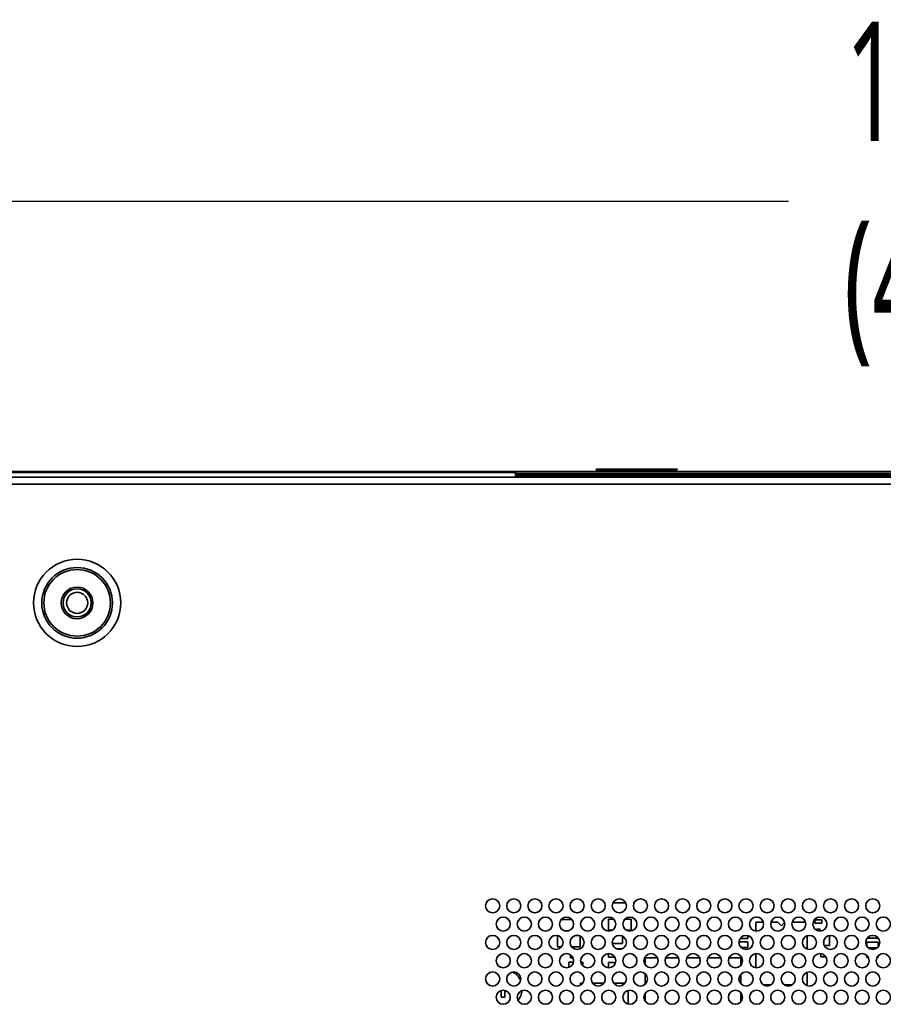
# Model space of a CAD drawing. Header units: millimetres. Extents: x 2 to 1120, y -2 to 861.
# Tile 75 of 226: x 358 to 399, y 439 to 485. Entities that reach past the tile are written whole.
import ezdxf

# ---------------------------------------------------------------- set-up
doc = ezdxf.new("R2010")
doc.units = ezdxf.units.MM
doc.header["$PDSIZE"] = -1
doc.styles.add('SLDTEXTSTYLE0', font='meiryo.ttc', dxfattribs={"width": 0.605})
doc.dimstyles.new('SLDDIMSTYLE0', dxfattribs={"dimtxt": 5.650301, "dimasz": 4.572, "dimexe": 0, "dimexo": 0.0625, "dimgap": 1.412575, "dimtad": 0, "dimtih": 1, "dimtoh": 1, "dimlfac": 3, "dimrnd": 1e-09, "dimzin": 12, "dimdsep": 46, "dimtxsty": 'SLDTEXTSTYLE0', "dimsah": 1, "dimcen": 0.09, "dimadec": 0, "dimazin": 3, "dimtfac": 1, "dimtofl": 0, "dimtmove": 0, "dimatfit": 3, "dimfxl": 1, "dimfrac": 2, "dimtolj": 1, "dimtzin": 12, "dimarcsym": 0})

# ---------------------------------------------------------------- blocks, each defined once
blk = doc.blocks.new('*D34')
at = {"color": 0, "linetype": 'Continuous', "lineweight": -2}
for p, q in [((202.109, 464.024), (202.109, 476.767)), ((206.681, 476.767), (394.283, 476.767)), ((601.194, 476.767), (413.592, 476.767)), ((605.766, 464.024), (605.766, 476.767))]:
    blk.add_line(p, q, dxfattribs=at)
at = {"color": 0}
for points in [[(206.681, 477.529), (206.681, 476.005), (202.109, 476.767)], [(601.194, 476.005), (601.194, 477.529), (605.766, 476.767)]]:
    blk.add_solid(points, dxfattribs=at)
at = {"layer": 'Defpoints', "color": 0}
for p in [(605.766, 476.767), (202.109, 463.961), (605.766, 463.961)]:
    blk.add_point(p, dxfattribs=at)
at = {"color": 0, "lineweight": 18, "insert": (403.938, 485.267), "char_height": 5.6503, "attachment_point": 2, "style": 'SLDTEXTSTYLE0'}
blk.add_mtext('\\A1;1210.5\\P(47.66)', dxfattribs=at)

msp = doc.modelspace()

# ---------------------------------------------------------------- linework, layer by layer
at = {"color": 7, "linetype": 'Continuous', "lineweight": 35}
for p, q in [((208.8025, 463.9614), (381.3627, 463.9614)), ((208.8025, 463.9147), (381.3611, 463.9147)), ((381.3611, 463.9213), (381.3611, 463.9147)), ((381.3611, 463.6947), (381.3611, 463.9147)), ((426.4611, 463.8514), (381.3611, 463.8514)), ((426.4611, 463.798), (381.3611, 463.798)), ((381.3627, 463.938), (381.3627, 463.9614)), ((381.3627, 463.9614), (381.6944, 463.9614)), ((381.6944, 463.938), (381.3627, 463.938)), ((381.6944, 463.9614), (426.1277, 463.9614)), ((381.6944, 463.938), (381.6944, 463.9614)), ((426.1277, 463.938), (381.6944, 463.938)), ((385.1777, 464.0674), (385.1777, 464.0407)), ((389.0111, 464.0674), (385.1777, 464.0674)), ((385.1777, 464.0407), (389.0111, 464.0407)), ((389.0111, 464.0407), (389.0111, 464.0674)), ((202.7344, 463.3614), (605.1411, 463.3614)), ((604.9053, 463.6947), (202.9701, 463.6947)), ((381.3611, 463.698), (402.1611, 463.698)), ((385.9685, 443.5147), (386.5736, 443.5147)), ((383.5206, 442.728), (384.0215, 442.728)), ((385.7611, 442.2147), (385.7611, 442.748)), ((385.7611, 442.748), (386.0024, 442.748)), ((386.5397, 442.748), (386.8277, 442.748)), ((386.8277, 442.748), (386.8277, 442.2147)), ((392.7277, 442.1775), (392.7277, 442.598)), ((392.7277, 442.598), (393.092, 442.598)), ((393.4501, 442.598), (393.7777, 442.598)), ((393.7777, 442.598), (393.9444, 442.4314)), ((393.9444, 442.4314), (394.0959, 442.5829)), ((394.4501, 442.598), (395.092, 442.598)), ((395.5277, 442.7147), (395.8611, 442.7147)), ((395.5277, 442.548), (395.5277, 442.7147)), ((395.8611, 442.548), (395.5277, 442.548)), ((395.8611, 442.7147), (395.8611, 442.548)), ((383.3444, 441.9647), (383.3521, 441.9647)), ((383.3444, 441.4314), (383.3444, 441.9647)), ((383.8848, 442.1947), (383.6573, 442.1947)), ((384.19, 441.9647), (384.3521, 441.9647)), ((384.4111, 441.9439), (384.4111, 441.4314)), ((385.9294, 442.2147), (385.7611, 442.2147)), ((386.4277, 441.9356), (386.4277, 441.5897)), ((386.8277, 442.2147), (386.6127, 442.2147)), ((392.3611, 441.9623), (392.3611, 441.8314)), ((395.1611, 441.956), (395.1611, 441.3267)), ((395.6111, 442.2156), (395.6111, 442.2647)), ((395.6111, 442.2647), (395.7777, 442.2647)), ((395.7777, 442.2647), (395.7777, 442.1748)), ((396.2277, 441.9719), (396.2277, 441.498)), ((383.5299, 441.4314), (383.3444, 441.4314)), ((384.4111, 441.4314), (384.0122, 441.4314)), ((386.4277, 441.5897), (385.9417, 441.5897)), ((391.9385, 441.6647), (392.3611, 441.6647)), ((392.3611, 441.8314), (391.9972, 441.8314)), ((392.3611, 441.6647), (392.3611, 441.398)), ((395.9611, 441.5189), (395.9611, 441.7639)), ((396.2277, 441.498), (395.9701, 441.498)), ((397.9944, 441.648), (398.5277, 441.648)), ((397.9944, 441.4555), (397.9944, 441.648)), ((398.5277, 441.848), (398.0095, 441.848)), ((398.5277, 441.8541), (398.5277, 441.848)), ((398.5277, 441.648), (398.5277, 441.4287)), ((383.9611, 440.9064), (383.9611, 441.0486)), ((384.4944, 440.9606), (384.4944, 440.9064)), ((385.7611, 440.9397), (385.7611, 441.1079)), ((386.0607, 440.9397), (385.7611, 440.9397)), ((386.1292, 441.3397), (386.4129, 441.3397)), ((392.3611, 441.398), (392.0432, 441.398)), ((392.7277, 440.4442), (392.7277, 441.1052)), ((395.8111, 440.9647), (395.8111, 441.1056)), ((396.0449, 440.9647), (395.8111, 440.9647)), ((397.9944, 440.9314), (397.9944, 441.0222)), ((398.4796, 441.3814), (398.0625, 441.3814)), ((398.5277, 441.0025), (398.5277, 440.9314)), ((383.8777, 440.698), (384.0954, 440.698)), ((383.8777, 440.4589), (383.8777, 440.698)), ((384.0773, 440.9064), (383.9611, 440.9064)), ((384.4467, 440.698), (384.5444, 440.698)), ((384.4944, 440.9064), (384.4648, 440.9064)), ((384.5444, 440.698), (384.5444, 440.5303)), ((385.7611, 440.4415), (385.7611, 440.6897)), ((385.7611, 440.6897), (386.0934, 440.6897)), ((387.4944, 440.5888), (387.4944, 440.9147)), ((387.4944, 440.9147), (388.0736, 440.9147)), ((388.4685, 440.9147), (389.0736, 440.9147)), ((389.4685, 440.9147), (390.0736, 440.9147)), ((390.4685, 440.9147), (391.0736, 440.9147)), ((391.4685, 440.9147), (392.0277, 440.9147)), ((392.0277, 440.9147), (392.0277, 440.562)), ((398.0653, 440.9314), (397.9944, 440.9314)), ((398.5277, 440.9314), (398.4768, 440.9314)), ((387.4944, 439.6606), (387.4944, 440.1555)), ((392.0277, 440.1359), (392.0277, 439.6802)), ((395.1611, 440.2227), (395.1611, 439.6314)), ((384.4277, 439.6138), (384.4277, 439.7147)), ((384.4277, 439.7147), (384.5426, 439.7147)), ((384.9995, 439.7147), (385.5426, 439.7147)), ((385.9995, 439.7147), (386.5426, 439.7147)), ((393.457, 439.6314), (393.0851, 439.6314)), ((394.457, 439.6314), (394.0851, 439.6314)), ((395.1611, 439.6314), (395.0851, 439.6314)), ((380.6777, 439.048), (380.6777, 439.3614)), ((380.8444, 439.3665), (380.8444, 439.048)), ((386.6944, 439.3658), (386.6944, 438.717)), ((387.4944, 438.8555), (387.4944, 439.2273)), ((392.0277, 439.2541), (392.0277, 438.8287)), ((380.8444, 439.048), (380.6777, 439.048))]:
    msp.add_line(p, q, dxfattribs=at)
at = {"color": 8, "linetype": 'Continuous', "lineweight": 35}
msp.add_line((381.3611, 463.7314), (426.4611, 463.7314), dxfattribs=at)
at = {"color": 7, "linetype": 'Continuous', "lineweight": 35}
for centre, radius in [((360.5944, 457.7314), 2.0667), ((360.5944, 457.7314), 1.6747), ((360.5944, 457.7314), 1.5768), ((360.5944, 457.7314), 0.75), ((360.5944, 457.7314), 0.6667), ((360.5944, 457.7314), 0.5), ((380.2711, 443.3747), 0.3333), ((381.2711, 443.3747), 0.3333), ((382.2711, 443.3747), 0.3333), ((383.2711, 443.3747), 0.3333), ((384.2711, 443.3747), 0.3333), ((385.2711, 443.3747), 0.3333), ((386.2711, 443.3747), 0.3333), ((387.2711, 443.3747), 0.3333), ((388.2711, 443.3747), 0.3333), ((389.2711, 443.3747), 0.3333), ((390.2711, 443.3747), 0.3333), ((391.2711, 443.3747), 0.3333), ((392.2711, 443.3747), 0.3333), ((393.2711, 443.3747), 0.3333), ((394.2711, 443.3747), 0.3333), ((395.2711, 443.3747), 0.3333), ((396.2711, 443.3747), 0.3333), ((397.2711, 443.3747), 0.3333), ((398.2711, 443.3747), 0.3333), ((380.7711, 442.508), 0.3333), ((381.7711, 442.508), 0.3333), ((382.7711, 442.508), 0.3333), ((383.7711, 442.508), 0.3333), ((384.7711, 442.508), 0.3333), ((385.7711, 442.508), 0.3333), ((386.7711, 442.508), 0.3333), ((387.7711, 442.508), 0.3333), ((388.7711, 442.508), 0.3333), ((389.7711, 442.508), 0.3333), ((390.7711, 442.508), 0.3333), ((391.7711, 442.508), 0.3333), ((392.7711, 442.508), 0.3333), ((393.7711, 442.508), 0.3333), ((394.7711, 442.508), 0.3333), ((395.7711, 442.508), 0.3333), ((396.7711, 442.508), 0.3333), ((397.7711, 442.508), 0.3333), ((398.7711, 442.508), 0.3333), ((380.2711, 441.6414), 0.3333), ((381.2711, 441.6414), 0.3333), ((382.2711, 441.6414), 0.3333), ((383.2711, 441.6414), 0.3333), ((384.2711, 441.6414), 0.3333), ((385.2711, 441.6414), 0.3333), ((386.2711, 441.6414), 0.3333), ((387.2711, 441.6414), 0.3333), ((388.2711, 441.6414), 0.3333), ((389.2711, 441.6414), 0.3333), ((390.2711, 441.6414), 0.3333), ((391.2711, 441.6414), 0.3333), ((392.2711, 441.6414), 0.3333), ((393.2711, 441.6414), 0.3333), ((394.2711, 441.6414), 0.3333), ((395.2711, 441.6414), 0.3333), ((396.2711, 441.6414), 0.3333), ((397.2711, 441.6414), 0.3333), ((398.2711, 441.6414), 0.3333), ((380.7711, 440.7747), 0.3333), ((381.7711, 440.7747), 0.3333), ((382.7711, 440.7747), 0.3333), ((383.7711, 440.7747), 0.3333), ((384.7711, 440.7747), 0.3333), ((385.7711, 440.7747), 0.3333), ((386.7711, 440.7747), 0.3333), ((387.7711, 440.7747), 0.3333), ((388.7711, 440.7747), 0.3333), ((389.7711, 440.7747), 0.3333), ((390.7711, 440.7747), 0.3333), ((391.7711, 440.7747), 0.3333), ((392.7711, 440.7747), 0.3333), ((393.7711, 440.7747), 0.3333), ((394.7711, 440.7747), 0.3333), ((395.7711, 440.7747), 0.3333), ((396.7711, 440.7747), 0.3333), ((397.7711, 440.7747), 0.3333), ((398.7711, 440.7747), 0.3333), ((380.2711, 439.908), 0.3333), ((381.2711, 439.908), 0.3333), ((382.2711, 439.908), 0.3333), ((383.2711, 439.908), 0.3333), ((384.2711, 439.908), 0.3333), ((385.2711, 439.908), 0.3333), ((386.2711, 439.908), 0.3333), ((387.2711, 439.908), 0.3333), ((388.2711, 439.908), 0.3333), ((389.2711, 439.908), 0.3333), ((390.2711, 439.908), 0.3333), ((391.2711, 439.908), 0.3333), ((392.2711, 439.908), 0.3333), ((393.2711, 439.908), 0.3333), ((394.2711, 439.908), 0.3333), ((395.2711, 439.908), 0.3333), ((396.2711, 439.908), 0.3333), ((397.2711, 439.908), 0.3333), ((398.2711, 439.908), 0.3333), ((380.7711, 439.0414), 0.3333), ((381.7711, 439.0414), 0.3333), ((382.7711, 439.0414), 0.3333), ((383.7711, 439.0414), 0.3333), ((384.7711, 439.0414), 0.3333), ((385.7711, 439.0414), 0.3333), ((386.7711, 439.0414), 0.3333), ((387.7711, 439.0414), 0.3333), ((388.7711, 439.0414), 0.3333), ((389.7711, 439.0414), 0.3333), ((390.7711, 439.0414), 0.3333), ((391.7711, 439.0414), 0.3333), ((392.7711, 439.0414), 0.3333), ((393.7711, 439.0414), 0.3333), ((394.7711, 439.0414), 0.3333), ((395.7711, 439.0414), 0.3333), ((396.7711, 439.0414), 0.3333), ((397.7711, 439.0414), 0.3333), ((398.7711, 439.0414), 0.3333)]:
    msp.add_circle(centre, radius, dxfattribs=at)
for points, knots in [([(381.3611, 463.9213), (381.3611, 463.9264), (381.3611, 463.9367), (381.3614, 463.9494), (381.3619, 463.9582), (381.3623, 463.9612), (381.3627, 463.9613), (381.3627, 463.9614)], [0, 0, 0, 0, 0.2358611, 0.471725, 0.7076525, 0.9437096, 1, 1, 1, 1]), ([(381.3627, 463.938), (381.3625, 463.9378), (381.362, 463.9373), (381.3615, 463.9332), (381.3612, 463.9273), (381.3611, 463.9218), (381.3611, 463.9186), (381.3611, 463.918)], [0, 0, 0, 0, 0.236752, 0.4735306, 0.7096867, 0.9452278, 1, 1, 1, 1]), ([(381.2285, 440.2337), (381.2931, 440.1978), (381.4409, 440.1157), (381.5201, 439.965), (381.5647, 439.8802)], [0, 0, 0, 0, 0.43714717, 1, 1, 1, 1]), ([(381.6548, 439.3496), (381.6463, 439.2681), (381.6288, 439.1019), (381.5231, 438.9723), (381.4692, 438.9063)], [0, 0, 0, 0, 0.4903254, 1, 1, 1, 1])]:
    msp.add_open_spline(points, degree=3, knots=knots, dxfattribs=at)

# ---------------------------------------------------------------- dimensions: what is measured, and where the dimension line sits
at = {"color": 7, "linetype": 'Continuous', "lineweight": 18}
dim = msp.add_linear_dim(base=(605.7661, 476.7674), p1=(202.1094, 463.961), p2=(605.7661, 463.961), text='1210.5\\P(47.66)', dimstyle='SLDDIMSTYLE0', dxfattribs=at)
dim.commit()
dim.dimension.update_dxf_attribs({"geometry": '*D34', "text_midpoint": (403.9377, 476.7674), "dimtype": 160})

doc.saveas('drawing.dxf')
